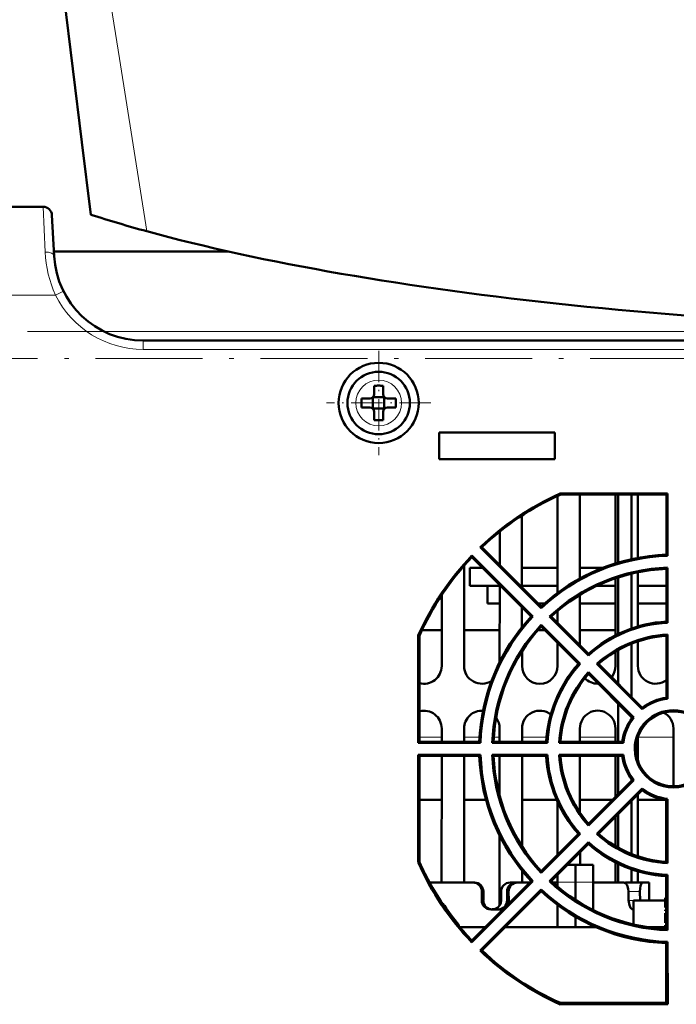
# Model space of a CAD drawing. Extents: x -2065 to 2446, y -2260 to 958.
# Tile 3 of 63: x -225 to -151, y -1972 to -1862. Entities that reach past the tile are written whole.
import ezdxf

# ---------------------------------------------------------------- set-up
doc = ezdxf.new("R2010")
doc.units = 0
doc.linetypes.add('DASHDOT', pattern=[18.5, 12, -3, 0.5, -3])

msp = doc.modelspace()

# ---------------------------------------------------------------- linework, layer by layer
at = {"color": 7, "lineweight": 50}
for p, q in [((-217.95, -1875.46), (-220.43, -1855.22)), ((-216.95, -1883.61), (-217.95, -1875.46)), ((-243.75, -1882.72), (-222.31, -1882.72)), ((-223.63, -1882.72), (-223.65, -1882.72)), ((-221.07, -1888.24), (-221.31, -1883.66)), ((-201.59, -1887.72), (-221.1, -1887.72)), ((-3.21, -1897.72), (-211.09, -1897.72)), ((29.94, -1897.72), (-211.08, -1897.72)), ((-185.15, -1902.79), (-185.15, -1903.72)), ((-184.15, -1902.79), (-184.15, -1903.72)), ((-186.57, -1904.22), (-185.65, -1904.22)), ((-185.29, -1904.08), (-185.3, -1904.07)), ((-184.02, -1904.08), (-185.29, -1904.08)), ((-185.29, -1904.08), (-185.29, -1905.35)), ((-184.02, -1904.08), (-184, -1904.07)), ((-184.02, -1904.08), (-184.02, -1905.35)), ((-182.73, -1904.22), (-183.65, -1904.22)), ((-186.57, -1905.22), (-185.65, -1905.22)), ((-185.29, -1905.35), (-185.3, -1905.36)), ((-185.29, -1905.35), (-184.02, -1905.35)), ((-185.15, -1906.64), (-185.15, -1905.72)), ((-184.15, -1906.64), (-184.15, -1905.72)), ((-184.02, -1905.35), (-184, -1905.36)), ((-182.73, -1905.22), (-183.65, -1905.22)), ((-177.87, -1908.02), (-177.87, -1911.02)), ((-164.87, -1908.02), (-177.87, -1908.02)), ((-164.87, -1911.02), (-164.87, -1908.02)), ((-177.87, -1911.02), (-164.87, -1911.02)), ((-164.57, -1915.14), (-164.57, -1926.03)), ((-164.29, -1914.89), (-164.27, -1915)), ((-164.29, -1914.89), (-152.24, -1914.89)), ((-152.36, -1915), (-164.27, -1915)), ((-162.07, -1924.42), (-162.07, -1915)), ((-158.07, -1915), (-158.07, -1922.72)), ((-157.77, -1915), (-157.77, -1922.63)), ((-156.27, -1915), (-156.27, -1922.24)), ((-155.57, -1922.1), (-155.57, -1915)), ((-152.24, -1914.89), (-152.36, -1915)), ((-152.36, -1915), (-152.36, -1921.74)), ((-152.24, -1914.89), (-152.24, -1921.86)), ((-168.57, -1925.4), (-168.57, -1917.34)), ((-171.07, -1919.15), (-171.07, -1922.9)), ((-173.25, -1920.89), (-173.08, -1920.9)), ((-166.41, -1927.73), (-173.25, -1920.89)), ((-166.41, -1927.56), (-173.08, -1920.9)), ((-174.19, -1921.84), (-167.35, -1928.67)), ((-174.19, -1921.84), (-174.19, -1922.01)), ((-174.19, -1922.01), (-167.53, -1928.68)), ((-152.36, -1921.74), (-152.24, -1921.86)), ((-175.06, -1934.22), (-175.07, -1922.98)), ((-172.99, -1923.22), (-174.43, -1923.22)), ((-174.43, -1925.22), (-174.43, -1923.22)), ((-164.57, -1923.22), (-168.57, -1923.22)), ((-159.49, -1923.22), (-162.07, -1923.22)), ((-159.49, -1923.22), (-162.07, -1923.22)), ((-152.36, -1923.32), (-152.24, -1923.2)), ((-152.36, -1923.32), (-152.36, -1929.25)), ((-152.24, -1923.2), (-152.24, -1929.37)), ((-158.07, -1924.38), (-158.08, -1930.79)), ((-157.77, -1924.28), (-157.77, -1930.64)), ((-156.27, -1923.86), (-156.27, -1930.02)), ((-155.57, -1929.79), (-155.57, -1923.71)), ((-171.07, -1925.22), (-174.43, -1925.22)), ((-172.43, -1927.22), (-172.43, -1925.22)), ((-171.07, -1925.13), (-171.08, -1933.8)), ((-164.57, -1925.22), (-168.57, -1925.22)), ((-158.07, -1925.22), (-160.15, -1925.22)), ((-152.36, -1925.22), (-155.57, -1925.22)), ((-177.57, -1926.26), (-177.58, -1934.22)), ((-162.06, -1931.9), (-162.07, -1926.25)), ((-171.07, -1927.22), (-172.43, -1927.22)), ((-168.57, -1929.88), (-168.57, -1927.64)), ((-166.03, -1927.22), (-166.75, -1927.22)), ((-166.41, -1927.56), (-166.41, -1927.73)), ((-164.57, -1928.05), (-164.58, -1929.39)), ((-158.07, -1927.22), (-162.07, -1927.22)), ((-152.36, -1927.22), (-155.57, -1927.22)), ((-167.53, -1928.68), (-167.35, -1928.67)), ((-165.29, -1928.68), (-165.47, -1928.67)), ((-161.11, -1933.04), (-165.47, -1928.67)), ((-161.1, -1932.87), (-165.29, -1928.68)), ((-179.8, -1930.22), (-177.58, -1930.22)), ((-175.07, -1930.22), (-171.08, -1930.22)), ((-166.79, -1930.22), (-165.99, -1930.22)), ((-166.41, -1929.62), (-162.05, -1933.98)), ((-166.41, -1929.8), (-166.41, -1929.62)), ((-166.41, -1929.8), (-162.22, -1933.99)), ((-162.07, -1930.22), (-158.08, -1930.22)), ((-152.36, -1929.25), (-152.24, -1929.37)), ((-180.21, -1930.79), (-180.08, -1930.82)), ((-180.21, -1942.85), (-180.21, -1930.79)), ((-180.08, -1930.82), (-180.08, -1942.72)), ((-152.36, -1930.83), (-152.24, -1930.7)), ((-152.36, -1930.83), (-152.36, -1937.78)), ((-152.24, -1930.7), (-152.23, -1937.89)), ((-164.58, -1931.63), (-164.58, -1934.22)), ((-157.77, -1932.42), (-157.77, -1936.19)), ((-156.27, -1931.71), (-156.27, -1937.69)), ((-155.56, -1934.22), (-155.57, -1931.45)), ((-168.56, -1934.22), (-168.56, -1932.58)), ((-161.1, -1932.87), (-161.11, -1933.04)), ((-158.08, -1932.6), (-158.08, -1934.22)), ((-162.22, -1933.99), (-162.05, -1933.98)), ((-159.98, -1933.99), (-160.16, -1933.98)), ((-155.08, -1939.07), (-160.16, -1933.98)), ((-155.07, -1938.9), (-159.98, -1933.99)), ((-161.1, -1934.92), (-156.02, -1940.01)), ((-161.1, -1935.11), (-161.1, -1934.92)), ((-161.1, -1935.11), (-156.19, -1940.02)), ((-158.46, -1935.39), (-158.51, -1935.45)), ((-160, -1936.21), (-160.07, -1936.21)), ((-152.36, -1937.78), (-152.23, -1937.89)), ((-157.77, -1938.44), (-157.77, -1942.72)), ((-155.07, -1938.9), (-155.08, -1939.07)), ((-171.47, -1940.03), (-171.46, -1940.04)), ((-156.27, -1939.94), (-156.27, -1940.13)), ((-156.19, -1940.02), (-156.02, -1940.01)), ((-177.58, -1941.22), (-177.58, -1942.72)), ((-175.06, -1942.72), (-175.06, -1941.22)), ((-171.08, -1941.22), (-171.08, -1942.72)), ((-168.56, -1942.72), (-168.56, -1941.22)), ((-162.06, -1942.72), (-162.06, -1941.22)), ((-158.08, -1941.22), (-158.08, -1942.72)), ((-151.58, -1941.22), (-151.58, -1947.72)), ((-155.56, -1944.84), (-155.56, -1942.19)), ((-180.08, -1942.72), (-180.21, -1942.85)), ((-173.22, -1942.85), (-180.21, -1942.85)), ((-173.35, -1942.72), (-180.08, -1942.72)), ((-173.35, -1942.72), (-173.22, -1942.85)), ((-171.76, -1942.72), (-171.9, -1942.85)), ((-165.72, -1942.85), (-171.9, -1942.85)), ((-165.84, -1942.72), (-171.76, -1942.72)), ((-165.84, -1942.72), (-165.72, -1942.85)), ((-164.25, -1942.72), (-164.39, -1942.85)), ((-157.19, -1942.85), (-164.39, -1942.85)), ((-157.31, -1942.72), (-164.25, -1942.72)), ((-157.31, -1942.72), (-157.19, -1942.85)), ((-180.21, -1944.18), (-173.22, -1944.18)), ((-180.07, -1944.31), (-180.21, -1944.18)), ((-180.21, -1956.24), (-180.21, -1944.18)), ((-180.07, -1944.31), (-173.35, -1944.31)), ((-180.07, -1944.31), (-180.07, -1956.21)), ((-177.58, -1944.31), (-177.59, -1958.52)), ((-175.05, -1958.52), (-175.06, -1944.31)), ((-173.35, -1944.31), (-173.22, -1944.18)), ((-171.9, -1944.18), (-165.72, -1944.18)), ((-171.76, -1944.31), (-171.9, -1944.18)), ((-171.76, -1944.31), (-165.84, -1944.31)), ((-171.08, -1944.31), (-171.08, -1948.75)), ((-168.55, -1954.45), (-168.56, -1944.31)), ((-165.84, -1944.31), (-165.72, -1944.18)), ((-164.39, -1944.18), (-157.19, -1944.18)), ((-164.25, -1944.31), (-164.39, -1944.18)), ((-164.25, -1944.31), (-157.31, -1944.31)), ((-162.06, -1950.69), (-162.06, -1944.31)), ((-158.08, -1944.31), (-158.08, -1948.9)), ((-157.77, -1944.31), (-157.77, -1948.59)), ((-157.31, -1944.31), (-157.19, -1944.18)), ((-156.19, -1947.01), (-161.1, -1951.92)), ((-156.01, -1947.02), (-161.1, -1952.12)), ((-156.27, -1946.91), (-156.27, -1947.09)), ((-156.19, -1947.01), (-156.01, -1947.02)), ((-160.17, -1953.05), (-155.08, -1947.96)), ((-159.97, -1953.04), (-155.07, -1948.14)), ((-155.55, -1955.58), (-155.56, -1948.63)), ((-155.07, -1948.14), (-155.08, -1947.96)), ((-180.07, -1949.22), (-177.58, -1949.22)), ((-175.06, -1949.22), (-172.61, -1949.22)), ((-168.56, -1949.22), (-164.68, -1949.22)), ((-164.58, -1949.44), (-164.59, -1955.4)), ((-162.06, -1949.22), (-158.4, -1949.22)), ((-156.27, -1949.34), (-156.27, -1955.32)), ((-155.56, -1949.22), (-152.63, -1949.22)), ((-152.37, -1949.26), (-152.23, -1949.14)), ((-152.37, -1949.26), (-152.37, -1956.19)), ((-152.23, -1949.14), (-152.23, -1956.34)), ((-158.09, -1951.16), (-158.09, -1954.42)), ((-157.77, -1950.84), (-157.77, -1954.6)), ((-161.1, -1951.92), (-161.1, -1952.12)), ((-171.09, -1953.23), (-171.09, -1961.1)), ((-162.23, -1953.05), (-166.41, -1957.22)), ((-162.04, -1953.05), (-166.41, -1957.43)), ((-162.23, -1953.05), (-162.04, -1953.05)), ((-159.97, -1953.04), (-160.17, -1953.05)), ((-165.48, -1958.36), (-161.11, -1953.98)), ((-165.28, -1958.35), (-161.1, -1954.18)), ((-161.1, -1954.18), (-161.11, -1953.98)), ((-162.05, -1956.52), (-162.05, -1955.13)), ((-180.21, -1956.24), (-180.07, -1956.21)), ((-163.44, -1956.52), (-162.57, -1956.52)), ((-162.57, -1958.48), (-162.57, -1956.52)), ((-160.57, -1956.52), (-162.57, -1956.52)), ((-160.57, -1958.48), (-160.57, -1956.52)), ((-158.09, -1956.24), (-158.09, -1958.52)), ((-157.77, -1956.4), (-157.77, -1958.52)), ((-152.37, -1956.19), (-152.23, -1956.34)), ((-168.55, -1958.52), (-168.55, -1957.18)), ((-166.41, -1957.22), (-166.41, -1957.43)), ((-164.59, -1957.67), (-164.59, -1958.52)), ((-164.57, -1957.65), (-164.57, -1958.48)), ((-156.27, -1957.02), (-156.27, -1958.52)), ((-155.55, -1958.52), (-155.55, -1957.25)), ((-152.37, -1957.79), (-152.23, -1957.66)), ((-152.37, -1957.79), (-152.37, -1963.7)), ((-152.23, -1957.66), (-152.23, -1963.85)), ((-174.07, -1958.52), (-178.93, -1958.52)), ((-167.54, -1958.35), (-174.19, -1965)), ((-167.34, -1958.36), (-174.19, -1965.21)), ((-173.89, -1958.52), (-174.07, -1958.52)), ((-169.91, -1958.52), (-169.25, -1958.52)), ((-169.25, -1958.52), (-169.07, -1958.52)), ((-167.7, -1958.52), (-169.07, -1958.52)), ((-167.54, -1958.35), (-167.34, -1958.36)), ((-165.28, -1958.35), (-165.48, -1958.36)), ((-164.57, -1958.52), (-165.1, -1958.52)), ((-164.57, -1958.98), (-164.57, -1958.48)), ((-162.57, -1958.48), (-162.57, -1960.46)), ((-160.57, -1958.48), (-160.57, -1961.6)), ((-158.99, -1958.52), (-160.54, -1958.52)), ((-157.15, -1958.52), (-158.99, -1958.52)), ((-155.04, -1958.52), (-156.92, -1958.52)), ((-154.31, -1958.52), (-155.04, -1958.52)), ((-154.28, -1960.52), (-154.31, -1958.52)), ((-154.28, -1960.52), (-154.31, -1958.52)), ((-173.27, -1966.14), (-166.41, -1959.29)), ((-173.08, -1960.52), (-173.08, -1959.52)), ((-173.06, -1966.14), (-166.41, -1959.49)), ((-172.9, -1959.52), (-172.9, -1960.52)), ((-172.9, -1959.52), (-172.9, -1960.52)), ((-170.9, -1959.52), (-170.9, -1960.52)), ((-170.24, -1959.52), (-170.24, -1960.52)), ((-170.07, -1959.52), (-170.06, -1960.52)), ((-166.41, -1959.49), (-166.41, -1959.29)), ((-156.61, -1959.52), (-156.6, -1960.52)), ((-155.34, -1959.52), (-155.32, -1960.52)), ((-177.27, -1961.2), (-177.27, -1961.1)), ((-164.57, -1963.52), (-164.57, -1961.02)), ((-156.07, -1960.52), (-152.57, -1960.52)), ((-156.07, -1960.52), (-156.07, -1963.21)), ((-152.37, -1960.52), (-152.57, -1960.52)), ((-171.57, -1961.52), (-172.08, -1961.52)), ((-171.06, -1961.52), (-171.57, -1961.52)), ((-156.07, -1961.52), (-156.11, -1961.52)), ((-175.67, -1963.33), (-175.67, -1963.24)), ((-162.57, -1962.34), (-162.57, -1963.52)), ((-160.57, -1963.37), (-160.57, -1963.52)), ((-175.51, -1963.52), (-172.7, -1963.52)), ((-170.44, -1963.52), (-160.25, -1963.52)), ((-154.39, -1963.52), (-152.37, -1963.52)), ((-152.37, -1963.7), (-152.23, -1963.85)), ((-174.19, -1965.21), (-174.19, -1965)), ((-152.37, -1965.3), (-152.23, -1965.16)), ((-152.37, -1965.3), (-152.37, -1972.01)), ((-152.23, -1965.16), (-152.22, -1972.16)), ((-173.27, -1966.14), (-173.06, -1966.14)), ((-164.3, -1972.16), (-164.27, -1972.01)), ((-152.22, -1972.16), (-164.3, -1972.16)), ((-164.27, -1972.01), (-152.37, -1972.01)), ((-152.22, -1972.16), (-152.37, -1972.01))]:
    msp.add_line(p, q, dxfattribs=at)
at = {"color": 7, "lineweight": 18}
for p, q in [((-213.73, -1866.1), (-215.45, -1855.22)), ((-210.67, -1885.47), (-213.73, -1866.1)), ((-222.07, -1887.8), (-222.31, -1882.72)), ((-221.07, -1888.23), (-221.07, -1888.24)), ((-243.82, -1892.63), (-220.92, -1892.63)), ((-103.89, -1896.72), (-215.44, -1896.72)), ((-211.08, -1897.72), (-211.08, -1898.71)), ((29.94, -1898.71), (-211.08, -1898.71)), ((-180.08, -1942.22), (-177.58, -1942.22)), ((-175.06, -1942.22), (-173.33, -1942.22)), ((-171.73, -1942.22), (-171.08, -1942.22)), ((-168.56, -1942.22), (-165.81, -1942.22)), ((-162.06, -1942.22), (-158.08, -1942.22)), ((-155.56, -1942.22), (-151.58, -1942.22)), ((-164.57, -1958.48), (-162.57, -1958.48)), ((-160.57, -1958.48), (-162.57, -1958.48)), ((-172.9, -1959.52), (-173.08, -1959.52)), ((-170.24, -1959.52), (-170.07, -1959.52)), ((-155.34, -1959.52), (-156.61, -1959.52)), ((-173.08, -1960.52), (-172.9, -1960.52)), ((-170.24, -1960.52), (-170.06, -1960.52)), ((-156.6, -1960.52), (-155.32, -1960.52))]:
    msp.add_line(p, q, dxfattribs=at)
at = {"color": 7, "linetype": 'DASHDOT', "lineweight": 18}
for p, q in [((-316.56, -1896.72), (-63.01, -1896.72)), ((17.58, -1899.72), (-231.88, -1899.72))]:
    msp.add_line(p, q, dxfattribs=at)
at = {"color": 7, "linetype": 'DASHDOT', "lineweight": 18, "ltscale": 0.292499}
msp.add_line((-184.65, -1898.87), (-184.65, -1910.57), dxfattribs=at)
at = {"color": 7, "linetype": 'DASHDOT', "lineweight": 18, "ltscale": 0.2925}
msp.add_line((-178.8, -1904.72), (-190.5, -1904.72), dxfattribs=at)
at = {"color": 7, "linetype": 'DASHDOT', "lineweight": 18, "ltscale": 0.090002}
msp.add_line((-152.57, -1960.22), (-152.57, -1963.82), dxfattribs=at)
at = {"color": 7, "lineweight": 18}
msp.add_lwpolyline([(-220.92, -1892.63), (-220.03, -1892.19), (-220.02, -1892.19)], dxfattribs=at)
at = {"color": 7, "lineweight": 50}
for points in [[(-156.61, -1959.52), (-156.64, -1959.21), (-156.71, -1958.94), (-156.77, -1958.81), (-156.9, -1958.63), (-157.07, -1958.53), (-157.15, -1958.52)], [(-155.04, -1958.52), (-155.1, -1958.54), (-155.13, -1958.57), (-155.2, -1958.68), (-155.27, -1958.89), (-155.32, -1959.16), (-155.34, -1959.52)], [(-156.11, -1961.52), (-156.2, -1961.49), (-156.3, -1961.43), (-156.38, -1961.33), (-156.52, -1961.04), (-156.59, -1960.68), (-156.6, -1960.52)]]:
    msp.add_lwpolyline(points, dxfattribs=at)
for radius in [4.5, 3.5]:
    msp.add_circle((-184.65, -1904.72), radius, dxfattribs=at)
at = {"color": 7, "lineweight": 18}
msp.add_circle((-184.65, -1904.72), 2.57, dxfattribs=at)
at = {"color": 7, "lineweight": 50}
for centre, radius, start, end in [((-222.31, -1883.72), 1, 3, 90), ((-172.37, -1744.91), 145.68, 252.1832, 254.7576), ((-211.08, -1887.72), 10, 183.0006, 270), ((-185.65, -1903.72), 0.5, 270, 0), ((-184.65, -1919.79), 17.01, 89.9932, 91.6779), ((-184.65, -1919.92), 17.14, 88.3285, 90.0004), ((-183.65, -1903.72), 0.5, 180, 270), ((-169.58, -1904.71), 17.01, 178.322, 180.0069), ((-169.58, -1904.72), 17.01, 179.9931, 181.678), ((-199.86, -1904.72), 17.13, 358.3286, 1.6729), ((-185.65, -1905.72), 0.5, 0, 90), ((-183.65, -1905.72), 0.5, 90, 180), ((-184.65, -1889.64), 17.01, 268.3221, 270.0068), ((-184.65, -1889.51), 17.14, 269.9996, 271.6715), ((-151.57, -1943.53), 31.34, 113.9543, 133.7652), ((-151.57, -1943.51), 31.2, 114.0139, 133.5638), ((-151.57, -1943.53), 31.34, 136.2096, 156.0246), ((-151.57, -1943.51), 31.2, 136.4615, 156.0073), ((-151.57, -1943.52), 21.8, 92.0748, 132.9082), ((-151.57, -1943.51), 21.66, 91.7679, 133.2492), ((-151.57, -1943.52), 20.34, 91.8818, 133.1106), ((-151.57, -1943.51), 20.2, 92.2396, 132.768), ((-151.57, -1943.52), 21.8, 137.068, 177.8909), ((-151.57, -1943.51), 21.66, 136.7747, 178.2665), ((-151.57, -1943.52), 20.34, 136.8639, 178.1176), ((-151.57, -1943.51), 20.2, 137.2576, 177.761), ((-151.57, -1943.51), 14.16, 92.6955, 132.3214), ((-151.57, -1943.52), 14.3, 93.1734, 131.8099), ((-151.57, -1943.52), 12.84, 92.9717, 132.0204), ((-151.57, -1943.51), 12.7, 93.5735, 131.4347), ((-179.57, -1934.22), 1.99, 255.2776, 359.9739), ((-173.07, -1934.22), 1.99, 180.0262, 302.9852), ((-166.57, -1934.22), 1.99, 180.0262, 359.974), ((-151.57, -1943.52), 14.3, 138.1668, 176.7927), ((-151.57, -1943.51), 14.16, 137.7021, 177.3387), ((-160.07, -1934.22), 1.99, 323.8155, 359.9738), ((-153.57, -1934.22), 1.99, 180.0262, 307.2446), ((-151.57, -1943.52), 12.84, 137.9536, 177.0274), ((-151.57, -1943.51), 12.7, 138.5917, 176.4278), ((-160.07, -1934.22), 1.99, 223.8718, 270), ((-151.57, -1943.51), 5.66, 96.7289, 128.2872), ((-151.57, -1943.52), 5.8, 97.8739, 127.1102), ((-179.57, -1941.22), 1.99, 359.9739, 104.6915), ((-173.07, -1941.22), 1.99, 86.2164, 180.0261), ((-173.07, -1941.22), 1.99, 359.9739, 36.132), ((-166.57, -1941.22), 1.99, 51.5903, 180.026), ((-160.07, -1941.22), 1.99, 359.9739, 180.026), ((-151.57, -1943.52), 5.8, 142.8683, 172.0934), ((-151.57, -1943.51), 5.66, 141.7347, 173.3041), ((-151.57, -1943.52), 4.34, 0.0175, 179.9826), ((-151.57, -1943.51), 4.2, 359.9993, 180.001), ((-153.57, -1941.22), 1.99, 359.9739, 62.4232), ((-151.57, -1943.52), 4.34, 179.9987, 0.0012), ((-151.57, -1943.51), 4.2, 180.0174, 359.9834), ((-151.57, -1943.52), 21.8, 182.0754, 222.8835), ((-151.57, -1943.51), 21.66, 181.7673, 223.2739), ((-151.57, -1943.52), 20.34, 181.8463, 223.1352), ((-151.57, -1943.51), 20.2, 182.2753, 222.7433), ((-151.57, -1943.52), 14.3, 183.1743, 221.7852), ((-151.57, -1943.51), 14.16, 182.6947, 222.3461), ((-151.57, -1943.52), 12.84, 182.9359, 222.0451), ((-151.57, -1943.51), 12.7, 183.6095, 221.41), ((-151.57, -1943.52), 5.8, 187.8762, 217.0855), ((-151.57, -1943.51), 5.66, 186.7269, 218.3119), ((-151.57, -1943.51), 5.66, 231.71, 263.306), ((-151.57, -1943.52), 5.8, 232.893, 262.0911), ((-151.57, -1943.52), 12.84, 227.9289, 267.0632), ((-151.57, -1943.51), 12.7, 228.6164, 266.3917), ((-151.57, -1943.51), 14.16, 227.6774, 267.3395), ((-151.57, -1943.52), 14.3, 228.1915, 266.7917), ((-151.57, -1943.53), 31.34, 203.9405, 223.7899), ((-151.57, -1943.51), 31.2, 204.0276, 214.5527), ((-174.07, -1959.51), 0.996, 359.7412, 89.7531), ((-173.9, -1959.51), 0.996, 359.7439, 89.729), ((-173.9, -1959.51), 0.996, 359.7439, 89.729), ((-169.91, -1959.51), 0.999, 90.1067, 180.0932), ((-169.91, -1959.51), 0.996, 90.0391, 134.566), ((-169.24, -1959.51), 0.996, 90.265, 180.2624), ((-169.07, -1959.51), 0.996, 90.2462, 180.2594), ((-151.57, -1943.52), 20.34, 226.8392, 268.1531), ((-151.57, -1943.51), 20.2, 227.2823, 267.7254), ((-157.15, -1958.83), 0.319, 61.5824, 89.5965), ((-157.15, -1958.83), 0.319, 61.5824, 89.5965), ((-156.92, -1958.63), 0.116, 94.3344, 138.5139), ((-156.92, -1958.63), 0.116, 94.2234, 138.5992), ((-156.92, -1958.63), 0.116, 94.2234, 138.5992), ((-151.57, -1943.51), 21.66, 226.75, 268.267), ((-151.57, -1943.52), 21.8, 227.0927, 267.8903), ((-151.57, -1943.51), 31.14, 214.3938, 219.3035), ((-172.08, -1960.52), 0.996, 179.7933, 270.0316), ((-171.91, -1960.52), 0.997, 179.8029, 270.0434), ((-171.91, -1960.52), 0.997, 179.8029, 270.0434), ((-171.9, -1960.52), 0.999, 289.4151, 0.0588), ((-171.23, -1960.52), 0.996, 269.9503, 0.2032), ((-171.06, -1960.52), 1, 331.2245, 0.1028), ((-171.9, -1960.51), 1, 269.993, 289.3911), ((-171.06, -1960.52), 0.998, 269.9758, 298.7246), ((-151.57, -1943.51), 31.21, 219.4366, 223.539), ((-151.57, -1943.53), 31.34, 226.1849, 246.0383), ((-151.57, -1943.51), 31.2, 226.4862, 245.9935)]:
    msp.add_arc(centre, radius, start, end, dxfattribs=at)
at = {"color": 7, "lineweight": 18}
for centre, radius, start, end in [((-208.76, -1887.19), 13.32, 182.6093, 204.0866), ((-211.08, -1887.71), 11, 206.5817, 269.9955)]:
    msp.add_arc(centre, radius, start, end, dxfattribs=at)
at = {"color": 7, "lineweight": 50}
msp.add_ellipse((-103.43, -1867.08), major_axis=(136.75, 0), ratio=0.216699, start_param=3.810933, end_param=5.613845, dxfattribs=at)
at = {"color": 7, "lineweight": 18}
msp.add_ellipse((-222.07, -1888.29), major_axis=(0.999, 0.052), ratio=0.491016, start_param=0.000226, end_param=1.545193, dxfattribs=at)

doc.saveas('drawing.dxf')
